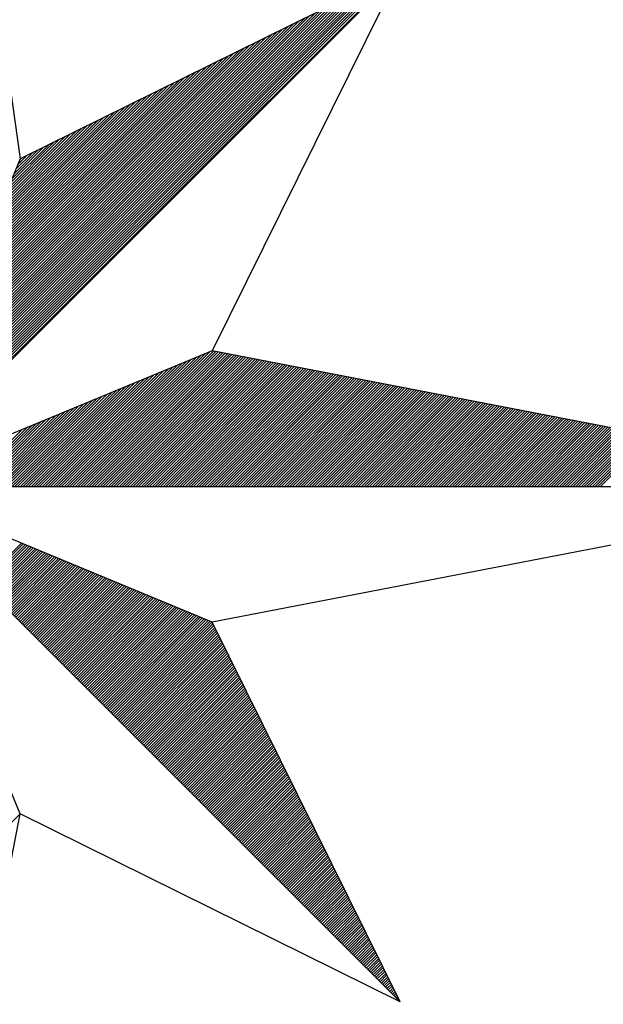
# Model space of a CAD drawing. Header units: metres. Extents: x 183400 to 184400, y 422200 to 427800.
# Tile 199 of 221: x 184178.47 to 184186.87, y 427359.21 to 427373.4. Entities that reach past the tile are written whole.
import ezdxf

# ---------------------------------------------------------------- set-up
doc = ezdxf.new("R2010")
doc.units = ezdxf.units.M
doc.layers.add('N_MK2', color=7, linetype='Continuous')
doc.layers.add('방위표', color=7, linetype='Continuous')

# ---------------------------------------------------------------- blocks, each defined once
blk = doc.blocks.new('N_MK2')
at = {"layer": '방위표', "color": 7, "linetype": 'Continuous'}
blk.add_lwpolyline([(-106.029, 0), (-33.696, -13.958), (0, 0), (-53.049, -53.048), (-13.958, -33.696), (0, 0), (0, -106.029), (13.958, -33.696), (0, 0), (53.048, -53.049), (33.696, -13.958), (0, 0), (106.028, 0), (33.696, 13.958), (0, 0), (53.049, 53.049), (13.958, 33.696), (0, 0), (0, 133.028), (-13.958, 33.696), (0, 0), (-53.049, 53.049), (-33.696, 13.958), (0, 0)], close=True, dxfattribs=at)
for points in [[(0, 133.028), (13.958, 33.696)], [(0.12, 0.29), (52.713, 52.882)], [(53.049, 53.049), (33.696, 13.958)], [(0.32, 0.773), (52.152, 52.605)], [(0.52, 1.256), (51.592, 52.328)], [(0.72, 1.739), (51.032, 52.05)], [(0.92, 2.221), (50.472, 51.773)], [(1.12, 2.704), (49.912, 51.496)], [(1.32, 3.187), (49.351, 51.218)], [(1.52, 3.67), (48.791, 50.941)], [(1.72, 4.153), (48.231, 50.664)], [(1.92, 4.636), (47.671, 50.386)], [(2.12, 5.119), (47.111, 50.109)], [(2.32, 5.602), (46.551, 49.832)], [(2.52, 6.084), (45.99, 49.554)], [(2.72, 6.567), (45.43, 49.277)], [(2.92, 7.05), (44.87, 49)], [(3.12, 7.533), (44.31, 48.723)], [(3.32, 8.016), (43.75, 48.445)], [(3.52, 8.499), (43.19, 48.168)], [(3.72, 8.982), (42.629, 47.891)], [(3.92, 9.464), (42.069, 47.613)], [(4.12, 9.947), (41.509, 47.336)], [(4.321, 10.43), (40.949, 47.059)], [(4.521, 10.913), (40.389, 46.781)], [(4.721, 11.396), (39.829, 46.504)], [(4.921, 11.879), (39.268, 46.227)], [(5.121, 12.362), (38.708, 45.949)], [(5.321, 12.844), (38.148, 45.672)], [(5.521, 13.327), (37.588, 45.395)], [(5.721, 13.81), (37.028, 45.117)], [(5.921, 14.293), (36.468, 44.84)], [(6.121, 14.776), (35.907, 44.563)], [(6.321, 15.259), (35.347, 44.285)], [(6.521, 15.742), (34.787, 44.008)], [(6.721, 16.224), (34.227, 43.731)], [(6.921, 16.707), (33.667, 43.453)], [(7.121, 17.19), (33.107, 43.176)], [(7.321, 17.673), (32.546, 42.899)], [(7.521, 18.156), (31.986, 42.621)], [(7.721, 18.639), (31.426, 42.344)], [(7.921, 19.122), (30.866, 42.067)], [(8.121, 19.604), (30.306, 41.789)], [(8.321, 20.087), (29.746, 41.512)], [(8.521, 20.57), (29.185, 41.235)], [(8.721, 21.053), (28.625, 40.957)], [(8.921, 21.536), (28.065, 40.68)], [(9.121, 22.019), (27.505, 40.403)], [(9.321, 22.502), (26.945, 40.125)], [(9.521, 22.984), (26.385, 39.848)], [(9.721, 23.467), (25.824, 39.571)], [(9.921, 23.95), (25.264, 39.293)], [(10.121, 24.433), (24.704, 39.016)], [(10.321, 24.916), (24.144, 38.739)], [(10.521, 25.399), (23.584, 38.461)], [(10.721, 25.882), (23.024, 38.184)], [(10.921, 26.364), (22.463, 37.907)], [(11.121, 26.847), (21.903, 37.629)], [(11.321, 27.33), (21.343, 37.352)], [(11.521, 27.813), (20.783, 37.075)], [(11.721, 28.296), (20.223, 36.797)], [(11.921, 28.779), (19.662, 36.52)], [(12.121, 29.262), (19.102, 36.243)], [(12.321, 29.745), (18.542, 35.966)], [(12.521, 30.227), (17.982, 35.688)], [(12.721, 30.71), (17.422, 35.411)], [(12.921, 31.193), (16.862, 35.134)], [(13.121, 31.676), (16.301, 34.856)], [(13.321, 32.159), (15.741, 34.579)], [(13.521, 32.642), (15.181, 34.302)], [(13.721, 33.125), (14.621, 34.024)], [(13.921, 33.607), (14.061, 33.747)], [(18.781, 0), (32.062, 13.281)], [(19.063, 0), (32.544, 13.481)], [(19.346, 0), (33.027, 13.681)], [(19.629, 0), (33.51, 13.881)], [(19.912, 0), (33.842, 13.93)], [(20.195, 0), (34.079, 13.884)], [(20.478, 0), (34.316, 13.838)], [(20.761, 0), (34.553, 13.793)], [(21.043, 0), (34.79, 13.747)], [(21.326, 0), (35.027, 13.701)], [(21.609, 0), (35.264, 13.655)], [(21.892, 0), (35.501, 13.61)], [(22.175, 0), (35.739, 13.564)], [(22.458, 0), (35.976, 13.518)], [(22.74, 0), (36.213, 13.472)], [(23.023, 0), (36.45, 13.427)], [(23.306, 0), (36.687, 13.381)], [(23.589, 0), (36.924, 13.335)], [(23.872, 0), (37.161, 13.289)], [(24.155, 0), (37.398, 13.244)], [(24.437, 0), (37.635, 13.198)], [(17.366, 0), (29.647, 12.281)], [(17.649, 0), (30.13, 12.481)], [(17.932, 0), (30.613, 12.681)], [(18.215, 0), (31.096, 12.881)], [(18.498, 0), (31.579, 13.081)], [(24.72, 0), (37.872, 13.152)], [(25.003, 0), (38.109, 13.106)], [(25.286, 0), (38.347, 13.061)], [(25.569, 0), (38.584, 13.015)], [(25.852, 0), (38.821, 12.969)], [(26.135, 0), (39.058, 12.923)], [(26.417, 0), (39.295, 12.878)], [(26.7, 0), (39.532, 12.832)], [(26.983, 0), (39.769, 12.786)], [(27.266, 0), (40.006, 12.74)], [(27.549, 0), (40.243, 12.695)], [(27.832, 0), (40.48, 12.649)], [(28.114, 0), (40.717, 12.603)], [(28.397, 0), (40.955, 12.557)], [(28.68, 0), (41.192, 12.512)], [(28.963, 0), (41.429, 12.466)], [(29.246, 0), (41.666, 12.42)], [(29.529, 0), (41.903, 12.374)], [(29.811, 0), (42.14, 12.329)], [(30.094, 0), (42.377, 12.283)], [(30.377, 0), (42.614, 12.237)], [(30.66, 0), (42.851, 12.191)], [(15.952, 0), (27.233, 11.281)], [(16.235, 0), (27.716, 11.481)], [(16.518, 0), (28.199, 11.681)], [(16.801, 0), (28.682, 11.881)], [(17.084, 0), (29.164, 12.081)], [(30.943, 0), (43.088, 12.146)], [(31.226, 0), (43.325, 12.1)], [(31.509, 0), (43.563, 12.054)], [(31.791, 0), (43.8, 12.008)], [(32.074, 0), (44.037, 11.963)], [(32.357, 0), (44.274, 11.917)], [(32.64, 0), (44.511, 11.871)], [(32.923, 0), (44.748, 11.825)], [(33.206, 0), (44.985, 11.78)], [(33.488, 0), (45.222, 11.734)], [(33.771, 0), (45.459, 11.688)], [(34.054, 0), (45.696, 11.642)], [(34.337, 0), (45.934, 11.597)], [(34.62, 0), (46.171, 11.551)], [(34.903, 0), (46.408, 11.505)], [(35.186, 0), (46.645, 11.459)], [(35.468, 0), (46.882, 11.414)], [(35.751, 0), (47.119, 11.368)], [(36.034, 0), (47.356, 11.322)], [(36.317, 0), (47.593, 11.276)], [(36.6, 0), (47.83, 11.23)], [(36.883, 0), (48.067, 11.185)], [(14.538, 0), (24.819, 10.281)], [(14.821, 0), (25.302, 10.481)], [(15.104, 0), (25.784, 10.681)], [(15.386, 0), (26.267, 10.881)], [(15.669, 0), (26.75, 11.081)], [(37.165, 0), (48.304, 11.139)], [(37.448, 0), (48.542, 11.093)], [(37.731, 0), (48.779, 11.047)], [(38.014, 0), (49.016, 11.002)], [(38.297, 0), (49.253, 10.956)], [(38.58, 0), (49.49, 10.91)], [(38.862, 0), (49.727, 10.864)], [(39.145, 0), (49.964, 10.819)], [(39.428, 0), (50.201, 10.773)], [(39.711, 0), (50.438, 10.727)], [(39.994, 0), (50.675, 10.681)], [(40.277, 0), (50.912, 10.636)], [(40.56, 0), (51.15, 10.59)], [(40.842, 0), (51.387, 10.544)], [(41.125, 0), (51.624, 10.498)], [(41.408, 0), (51.861, 10.453)], [(41.691, 0), (52.098, 10.407)], [(41.974, 0), (52.335, 10.361)], [(42.257, 0), (52.572, 10.315)], [(42.539, 0), (52.809, 10.27)], [(42.822, 0), (53.046, 10.224)], [(43.105, 0), (53.283, 10.178)], [(13.124, 0), (22.404, 9.281)], [(13.407, 0), (22.887, 9.481)], [(13.689, 0), (23.37, 9.681)], [(13.972, 0), (23.853, 9.881)], [(14.255, 0), (24.336, 10.081)], [(43.388, 0), (53.52, 10.132)], [(43.671, 0), (53.758, 10.087)], [(43.954, 0), (53.995, 10.041)], [(44.237, 0), (54.232, 9.995)], [(44.519, 0), (54.469, 9.949)], [(44.802, 0), (54.706, 9.904)], [(45.085, 0), (54.943, 9.858)], [(45.368, 0), (55.18, 9.812)], [(45.651, 0), (55.417, 9.766)], [(45.934, 0), (55.654, 9.721)], [(46.216, 0), (55.891, 9.675)], [(46.499, 0), (56.128, 9.629)], [(46.782, 0), (56.366, 9.583)], [(47.065, 0), (56.603, 9.538)], [(47.348, 0), (56.84, 9.492)], [(47.631, 0), (57.077, 9.446)], [(47.913, 0), (57.314, 9.4)], [(48.196, 0), (57.551, 9.355)], [(48.479, 0), (57.788, 9.309)], [(48.762, 0), (58.025, 9.263)], [(49.045, 0), (58.262, 9.217)], [(49.328, 0), (58.499, 9.172)], [(49.611, 0), (58.736, 9.126)], [(11.71, 0), (19.99, 8.281)], [(11.992, 0), (20.473, 8.481)], [(12.275, 0), (20.956, 8.681)], [(12.558, 0), (21.439, 8.881)], [(12.841, 0), (21.922, 9.081)], [(49.893, 0), (58.974, 9.08)], [(50.176, 0), (59.211, 9.034)], [(50.459, 0), (59.448, 8.989)], [(50.742, 0), (59.685, 8.943)], [(51.025, 0), (59.922, 8.897)], [(51.308, 0), (60.159, 8.851)], [(51.59, 0), (60.396, 8.806)], [(51.873, 0), (60.633, 8.76)], [(52.156, 0), (60.87, 8.714)], [(52.439, 0), (61.107, 8.668)], [(52.722, 0), (61.344, 8.623)], [(53.005, 0), (61.582, 8.577)], [(53.287, 0), (61.819, 8.531)], [(53.57, 0), (62.056, 8.485)], [(53.853, 0), (62.293, 8.44)], [(54.136, 0), (62.53, 8.394)], [(54.419, 0), (62.767, 8.348)], [(54.702, 0), (63.004, 8.302)], [(54.985, 0), (63.241, 8.257)], [(55.267, 0), (63.478, 8.211)], [(55.55, 0), (63.715, 8.165)], [(55.833, 0), (63.952, 8.119)], [(10.295, 0), (17.576, 7.28)], [(10.578, 0), (18.059, 7.48)], [(10.861, 0), (18.541, 7.68)], [(11.144, 0), (19.024, 7.881)], [(11.427, 0), (19.507, 8.081)], [(56.116, 0), (64.19, 8.074)], [(56.399, 0), (64.427, 8.028)], [(56.682, 0), (64.664, 7.982)], [(56.964, 0), (64.901, 7.936)], [(57.247, 0), (65.138, 7.891)], [(57.53, 0), (65.375, 7.845)], [(57.813, 0), (65.612, 7.799)], [(58.096, 0), (65.849, 7.753)], [(58.379, 0), (66.086, 7.708)], [(58.662, 0), (66.323, 7.662)], [(58.944, 0), (66.56, 7.616)], [(59.227, 0), (66.798, 7.57)], [(59.51, 0), (67.035, 7.525)], [(59.793, 0), (67.272, 7.479)], [(60.076, 0), (67.509, 7.433)], [(60.359, 0), (67.746, 7.387)], [(60.641, 0), (67.983, 7.342)], [(60.924, 0), (68.22, 7.296)], [(61.207, 0), (68.457, 7.25)], [(61.49, 0), (68.694, 7.204)], [(61.773, 0), (68.931, 7.159)], [(62.056, 0), (69.168, 7.113)], [(8.598, 0), (14.679, 6.08)], [(8.881, 0), (15.161, 6.28)], [(9.164, 0), (15.644, 6.48)], [(9.447, 0), (16.127, 6.68)], [(9.73, 0), (16.61, 6.88)], [(10.012, 0), (17.093, 7.08)], [(62.338, 0), (69.406, 7.067)], [(62.621, 0), (69.643, 7.021)], [(62.904, 0), (69.88, 6.976)], [(63.187, 0), (70.117, 6.93)], [(63.47, 0), (70.354, 6.884)], [(63.753, 0), (70.591, 6.838)], [(64.036, 0), (70.828, 6.793)], [(64.318, 0), (71.065, 6.747)], [(64.601, 0), (71.302, 6.701)], [(64.884, 0), (71.539, 6.655)], [(65.167, 0), (71.776, 6.61)], [(65.45, 0), (72.014, 6.564)], [(65.733, 0), (72.251, 6.518)], [(66.015, 0), (72.488, 6.472)], [(66.298, 0), (72.725, 6.427)], [(66.581, 0), (72.962, 6.381)], [(66.864, 0), (73.199, 6.335)], [(67.147, 0), (73.436, 6.289)], [(67.43, 0), (73.673, 6.244)], [(67.713, 0), (73.91, 6.198)], [(67.995, 0), (74.147, 6.152)], [(68.278, 0), (74.384, 6.106)], [(8.315, 0), (14.196, 5.88)], [(68.561, 0), (74.622, 6.061)], [(68.844, 0), (74.859, 6.015)], [(69.127, 0), (75.096, 5.969)], [(69.41, 0), (75.333, 5.923)], [(69.692, 0), (75.57, 5.878)], [(69.975, 0), (75.807, 5.832)], [(70.258, 0), (76.044, 5.786)], [(70.541, 0), (76.281, 5.74)], [(70.824, 0), (76.518, 5.695)], [(71.107, 0), (76.755, 5.649)], [(71.389, 0), (76.992, 5.603)], [(71.672, 0), (77.23, 5.557)], [(71.955, 0), (77.467, 5.512)], [(72.238, 0), (77.704, 5.466)], [(72.521, 0), (77.941, 5.42)], [(72.804, 0), (78.178, 5.374)], [(73.087, 0), (78.415, 5.329)], [(73.369, 0), (78.652, 5.283)], [(73.652, 0), (78.889, 5.237)], [(106.028, 0), (33.696, -13.958)], [(9.956, -9.956), (14.08, -5.832)], [(10.097, -10.098), (14.28, -5.915)], [(10.239, -10.239), (14.48, -5.998)], [(10.38, -10.38), (14.68, -6.081)], [(10.522, -10.522), (14.88, -6.164)], [(10.663, -10.663), (15.08, -6.247)], [(10.804, -10.805), (15.28, -6.329)], [(10.946, -10.946), (15.48, -6.412)], [(11.087, -11.087), (15.68, -6.495)], [(11.229, -11.229), (15.88, -6.578)], [(11.37, -11.37), (16.08, -6.661)], [(11.512, -11.512), (16.28, -6.744)], [(11.653, -11.653), (16.48, -6.826)], [(11.794, -11.795), (16.68, -6.909)], [(11.936, -11.936), (16.88, -6.992)], [(12.077, -12.077), (17.08, -7.075)], [(12.219, -12.219), (17.28, -7.158)], [(12.36, -12.36), (17.48, -7.241)], [(12.501, -12.502), (17.68, -7.323)], [(12.643, -12.643), (17.88, -7.406)], [(12.784, -12.785), (18.08, -7.489)], [(12.926, -12.926), (18.28, -7.572)], [(13.067, -13.067), (18.48, -7.655)], [(13.209, -13.209), (18.68, -7.738)], [(13.35, -13.35), (18.88, -7.821)], [(13.491, -13.492), (19.08, -7.903)], [(13.633, -13.633), (19.28, -7.986)], [(13.774, -13.775), (19.48, -8.069)], [(13.916, -13.916), (19.68, -8.152)], [(14.057, -14.057), (19.88, -8.235)], [(14.199, -14.199), (20.08, -8.318)], [(14.34, -14.34), (20.28, -8.4)], [(14.481, -14.482), (20.48, -8.483)], [(14.623, -14.623), (20.68, -8.566)], [(14.764, -14.764), (20.88, -8.649)], [(14.906, -14.906), (21.08, -8.732)], [(15.047, -15.047), (21.28, -8.815)], [(15.188, -15.189), (21.48, -8.898)], [(15.33, -15.33), (21.68, -8.98)], [(15.471, -15.472), (21.88, -9.063)], [(15.613, -15.613), (22.08, -9.146)], [(15.754, -15.754), (22.28, -9.229)], [(15.896, -15.896), (22.48, -9.312)], [(16.037, -16.037), (22.68, -9.395)], [(16.178, -16.179), (22.88, -9.477)], [(16.32, -16.32), (23.08, -9.56)], [(16.461, -16.462), (23.28, -9.643)], [(16.603, -16.603), (23.48, -9.726)], [(16.744, -16.744), (23.68, -9.809)], [(16.885, -16.886), (23.88, -9.892)], [(17.027, -17.027), (24.08, -9.975)], [(17.168, -17.169), (24.28, -10.057)], [(17.31, -17.31), (24.48, -10.14)], [(17.451, -17.452), (24.68, -10.223)], [(17.593, -17.593), (24.88, -10.306)], [(17.734, -17.734), (25.08, -10.389)], [(17.875, -17.876), (25.28, -10.472)], [(18.017, -18.017), (25.48, -10.554)], [(18.158, -18.159), (25.68, -10.637)], [(18.3, -18.3), (25.88, -10.72)], [(18.441, -18.441), (26.08, -10.803)], [(18.583, -18.583), (26.28, -10.886)], [(18.724, -18.724), (26.48, -10.969)], [(18.865, -18.866), (26.68, -11.052)], [(19.007, -19.007), (26.88, -11.134)], [(19.148, -19.149), (27.08, -11.217)], [(19.29, -19.29), (27.28, -11.3)], [(19.431, -19.431), (27.48, -11.383)], [(19.572, -19.573), (27.68, -11.466)], [(19.714, -19.714), (27.88, -11.549)], [(19.855, -19.856), (28.08, -11.631)], [(19.997, -19.997), (28.28, -11.714)], [(20.138, -20.139), (28.48, -11.797)], [(20.28, -20.28), (28.68, -11.88)], [(20.421, -20.421), (28.88, -11.963)], [(20.562, -20.563), (29.08, -12.046)], [(20.704, -20.704), (29.28, -12.129)], [(20.845, -20.846), (29.48, -12.211)], [(20.987, -20.987), (29.68, -12.294)], [(21.128, -21.128), (29.88, -12.377)], [(21.27, -21.27), (30.08, -12.46)], [(21.411, -21.411), (30.28, -12.543)], [(21.552, -21.553), (30.48, -12.626)], [(21.694, -21.694), (30.68, -12.708)], [(21.835, -21.836), (30.88, -12.791)], [(21.977, -21.977), (31.08, -12.874)], [(22.118, -22.118), (31.28, -12.957)], [(22.259, -22.26), (31.479, -13.04)], [(22.401, -22.401), (31.679, -13.123)], [(22.542, -22.543), (31.879, -13.206)], [(22.684, -22.684), (32.079, -13.288)], [(22.825, -22.826), (32.279, -13.371)], [(22.967, -22.967), (32.479, -13.454)], [(23.108, -23.108), (32.679, -13.537)], [(23.249, -23.25), (32.879, -13.62)], [(23.391, -23.391), (33.079, -13.703)], [(23.532, -23.533), (33.279, -13.785)], [(23.674, -23.674), (33.479, -13.868)], [(23.815, -23.816), (33.679, -13.951)], [(23.957, -23.957), (33.782, -14.132)], [(24.098, -24.098), (33.876, -14.321)], [(24.239, -24.24), (33.969, -14.51)], [(24.381, -24.381), (34.063, -14.699)], [(24.522, -24.523), (34.157, -14.888)], [(24.664, -24.664), (34.25, -15.077)], [(24.805, -24.805), (34.344, -15.267)], [(24.946, -24.947), (34.438, -15.456)], [(25.088, -25.088), (34.531, -15.645)], [(25.229, -25.23), (34.625, -15.834)], [(25.371, -25.371), (34.718, -16.023)], [(25.512, -25.513), (34.812, -16.213)], [(25.654, -25.654), (34.906, -16.402)], [(25.795, -25.795), (34.999, -16.591)], [(25.936, -25.937), (35.093, -16.78)], [(26.078, -26.078), (35.187, -16.969)], [(26.219, -26.22), (35.28, -17.159)], [(26.361, -26.361), (35.374, -17.348)], [(26.502, -26.503), (35.468, -17.537)], [(26.643, -26.644), (35.561, -17.726)], [(26.785, -26.785), (35.655, -17.915)], [(26.926, -26.927), (35.749, -18.104)], [(27.068, -27.068), (35.842, -18.294)], [(27.209, -27.21), (35.936, -18.483)], [(27.351, -27.351), (36.03, -18.672)], [(27.492, -27.493), (36.123, -18.861)], [(27.633, -27.634), (36.217, -19.05)], [(27.775, -27.775), (36.311, -19.24)], [(27.916, -27.917), (36.404, -19.429)], [(28.058, -28.058), (36.498, -19.618)], [(28.199, -28.2), (36.592, -19.807)], [(28.341, -28.341), (36.685, -19.996)], [(28.482, -28.482), (36.779, -20.186)], [(28.623, -28.624), (36.873, -20.375)], [(28.765, -28.765), (36.966, -20.564)], [(28.906, -28.907), (37.06, -20.753)], [(29.048, -29.048), (37.154, -20.942)], [(29.189, -29.19), (37.247, -21.131)], [(29.33, -29.331), (37.341, -21.321)], [(29.472, -29.472), (37.435, -21.51)], [(29.613, -29.614), (37.528, -21.699)], [(29.755, -29.755), (37.622, -21.888)], [(29.896, -29.897), (37.716, -22.077)], [(30.038, -30.038), (37.809, -22.267)], [(30.179, -30.18), (37.903, -22.456)], [(30.32, -30.321), (37.996, -22.645)], [(30.462, -30.462), (38.09, -22.834)], [(30.603, -30.604), (38.184, -23.023)], [(30.745, -30.745), (38.277, -23.213)], [(30.886, -30.887), (38.371, -23.402)], [(31.028, -31.028), (38.465, -23.591)], [(31.169, -31.17), (38.558, -23.78)], [(31.31, -31.311), (38.652, -23.969)], [(31.452, -31.452), (38.746, -24.158)], [(31.593, -31.594), (38.839, -24.348)], [(31.735, -31.735), (38.933, -24.537)], [(31.876, -31.877), (39.027, -24.726)], [(32.017, -32.018), (39.12, -24.915)], [(32.159, -32.159), (39.214, -25.104)], [(32.3, -32.301), (39.308, -25.294)], [(32.442, -32.442), (39.401, -25.483)], [(32.583, -32.584), (39.495, -25.672)], [(32.725, -32.725), (39.589, -25.861)], [(32.866, -32.867), (39.682, -26.05)], [(33.007, -33.008), (39.776, -26.239)], [(33.149, -33.149), (39.87, -26.429)], [(33.29, -33.291), (39.963, -26.618)], [(33.432, -33.432), (40.057, -26.807)], [(33.573, -33.574), (40.151, -26.996)], [(33.715, -33.715), (40.244, -27.185)], [(33.856, -33.857), (40.338, -27.375)], [(33.997, -33.998), (40.432, -27.564)], [(34.139, -34.139), (40.525, -27.753)], [(34.28, -34.281), (40.619, -27.942)], [(34.422, -34.422), (40.713, -28.131)], [(34.563, -34.564), (40.806, -28.321)], [(34.704, -34.705), (40.9, -28.51)], [(34.846, -34.847), (40.993, -28.699)], [(34.987, -34.988), (41.087, -28.888)], [(35.129, -35.129), (41.181, -29.077)], [(35.27, -35.271), (41.274, -29.266)], [(35.412, -35.412), (41.368, -29.456)], [(35.553, -35.554), (41.462, -29.645)], [(35.694, -35.695), (41.555, -29.834)], [(35.836, -35.836), (41.649, -30.023)], [(35.977, -35.978), (41.743, -30.212)], [(36.119, -36.119), (41.836, -30.402)], [(36.26, -36.261), (41.93, -30.591)], [(36.402, -36.402), (42.024, -30.78)], [(36.543, -36.544), (42.117, -30.969)], [(36.684, -36.685), (42.211, -31.158)], [(36.826, -36.826), (42.305, -31.348)], [(36.967, -36.968), (42.398, -31.537)], [(37.109, -37.109), (42.492, -31.726)], [(37.25, -37.251), (42.586, -31.915)], [(37.391, -37.392), (42.679, -32.104)], [(37.533, -37.534), (42.773, -32.293)], [(37.674, -37.675), (42.867, -32.483)], [(37.816, -37.816), (42.96, -32.672)], [(37.957, -37.958), (43.054, -32.861)], [(38.099, -38.099), (43.148, -33.05)], [(38.24, -38.241), (43.241, -33.239)], [(38.381, -38.382), (43.335, -33.429)], [(0, -47.631), (13.951, -33.679)], [(53.048, -53.049), (13.958, -33.696)], [(38.523, -38.524), (43.429, -33.618)], [(38.664, -38.665), (43.522, -33.807)], [(38.806, -38.806), (43.616, -33.996)], [(38.947, -38.948), (43.71, -34.185)], [(39.088, -39.089), (43.803, -34.375)], [(39.23, -39.231), (43.897, -34.564)], [(39.371, -39.372), (43.991, -34.753)], [(39.513, -39.513), (44.084, -34.942)], [(39.654, -39.655), (44.178, -35.131)], [(39.796, -39.796), (44.271, -35.32)], [(39.937, -39.938), (44.365, -35.51)], [(40.078, -40.079), (44.459, -35.699)], [(40.22, -40.221), (44.552, -35.888)], [(40.361, -40.362), (44.646, -36.077)], [(40.503, -40.503), (44.74, -36.266)], [(40.644, -40.645), (44.833, -36.456)], [(40.786, -40.786), (44.927, -36.645)], [(40.927, -40.928), (45.021, -36.834)], [(41.068, -41.069), (45.114, -37.023)], [(41.21, -41.211), (45.208, -37.212)], [(41.351, -41.352), (45.302, -37.401)], [(41.493, -41.493), (45.395, -37.591)], [(41.634, -41.635), (45.489, -37.78)], [(41.775, -41.776), (45.583, -37.969)], [(41.917, -41.918), (45.676, -38.158)], [(42.058, -42.059), (45.77, -38.347)], [(42.2, -42.201), (45.864, -38.537)], [(42.341, -42.342), (45.957, -38.726)], [(42.483, -42.483), (46.051, -38.915)], [(42.624, -42.625), (46.145, -39.104)], [(42.765, -42.766), (46.238, -39.293)], [(42.907, -42.908), (46.332, -39.483)], [(43.048, -43.049), (46.426, -39.672)], [(43.19, -43.19), (46.519, -39.861)], [(43.331, -43.332), (46.613, -40.05)], [(43.473, -43.473), (46.707, -40.239)], [(43.614, -43.615), (46.8, -40.428)], [(43.755, -43.756), (46.894, -40.618)], [(43.897, -43.898), (46.988, -40.807)], [(44.038, -44.039), (47.081, -40.996)], [(44.18, -44.18), (47.175, -41.185)], [(44.321, -44.322), (47.268, -41.374)], [(44.462, -44.463), (47.362, -41.564)], [(44.604, -44.605), (47.456, -41.753)], [(44.745, -44.746), (47.549, -41.942)], [(44.887, -44.888), (47.643, -42.131)], [(45.028, -45.029), (47.737, -42.32)], [(45.17, -45.17), (47.83, -42.51)], [(45.311, -45.312), (47.924, -42.699)], [(45.452, -45.453), (48.018, -42.888)], [(45.594, -45.595), (48.111, -43.077)], [(45.735, -45.736), (48.205, -43.266)], [(45.877, -45.878), (48.299, -43.455)], [(46.018, -46.019), (48.392, -43.645)], [(46.16, -46.16), (48.486, -43.834)], [(46.301, -46.302), (48.58, -44.023)], [(46.442, -46.443), (48.673, -44.212)], [(46.584, -46.585), (48.767, -44.401)], [(46.725, -46.726), (48.861, -44.591)], [(46.867, -46.867), (48.954, -44.78)], [(47.008, -47.009), (49.048, -44.969)], [(47.149, -47.15), (49.142, -45.158)], [(47.291, -47.292), (49.235, -45.347)], [(47.432, -47.433), (49.329, -45.537)], [(47.574, -47.575), (49.423, -45.726)], [(47.715, -47.716), (49.516, -45.915)], [(47.857, -47.857), (49.61, -46.104)], [(47.998, -47.999), (49.704, -46.293)], [(48.139, -48.14), (49.797, -46.482)], [(48.281, -48.282), (49.891, -46.672)], [(48.422, -48.423), (49.985, -46.861)], [(48.564, -48.565), (50.078, -47.05)], [(48.705, -48.706), (50.172, -47.239)], [(48.846, -48.847), (50.266, -47.428)], [(48.988, -48.989), (50.359, -47.618)], [(49.129, -49.13), (50.453, -47.807)], [(49.271, -49.272), (50.546, -47.996)], [(49.412, -49.413), (50.64, -48.185)], [(49.554, -49.555), (50.734, -48.374)], [(49.695, -49.696), (50.827, -48.564)], [(49.836, -49.837), (50.921, -48.753)], [(49.978, -49.979), (51.015, -48.942)], [(50.119, -50.12), (51.108, -49.131)], [(50.261, -50.262), (51.202, -49.32)], [(50.402, -50.403), (51.296, -49.509)], [(50.544, -50.544), (51.389, -49.699)], [(50.685, -50.686), (51.483, -49.888)], [(50.826, -50.827), (51.577, -50.077)], [(50.968, -50.969), (51.67, -50.266)], [(51.109, -51.11), (51.764, -50.455)], [(51.251, -51.252), (51.858, -50.645)], [(51.392, -51.393), (51.951, -50.834)], [(51.533, -51.534), (52.045, -51.023)], [(51.675, -51.676), (52.139, -51.212)], [(51.816, -51.817), (52.232, -51.401)], [(51.958, -51.959), (52.326, -51.59)], [(52.099, -52.1), (52.42, -51.78)], [(52.241, -52.242), (52.513, -51.969)], [(52.382, -52.383), (52.607, -52.158)], [(52.523, -52.524), (52.701, -52.347)], [(52.665, -52.666), (52.794, -52.536)], [(52.806, -52.807), (52.888, -52.726)], [(52.948, -52.949), (52.982, -52.915)]]:
    blk.add_lwpolyline(points, dxfattribs=at)

msp = doc.modelspace()

# ---------------------------------------------------------------- block references
at = {"layer": 'N_MK2', "linetype": 'Continuous', "lineweight": 15, "xscale": 0.1399996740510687, "yscale": 0.1399996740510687, "zscale": 0.139999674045}
msp.add_blockref('N_MK2', (184176.519, 427366.673), dxfattribs=at)

doc.saveas('drawing.dxf')
